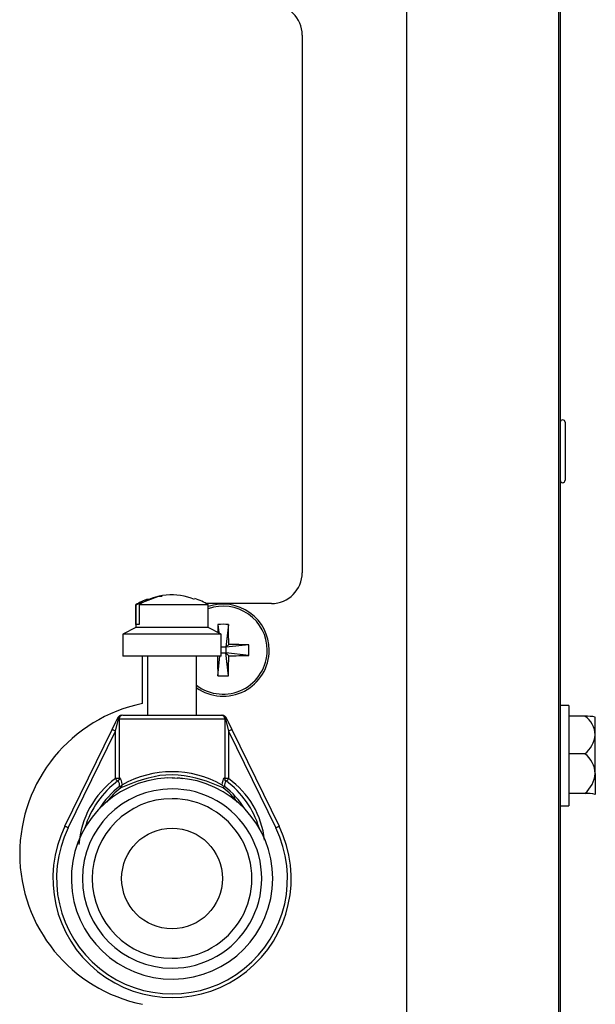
# Model space of a CAD drawing. Extents: x 21 to 164, y 8 to 115.
# Tile 44 of 53: x 87.27 to 89.62, y 57.2 to 61.21. Entities that reach past the tile are written whole.
import ezdxf

# ---------------------------------------------------------------- set-up
doc = ezdxf.new("R2010")
doc.units = 0
doc.layers.add('BODY', color=3, linetype='CONTINUOUS')

msp = doc.modelspace()

# ---------------------------------------------------------------- linework, layer by layer
at = {"layer": 'BODY', "linetype": 'CONTINUOUS'}
for p, q in [((88.8474, 64.9664), (88.8474, 52.4414)), ((89.4674, 14.4664), (89.4674, 64.9664)), ((89.4724, 64.8064), (89.4724, 14.4664)), ((88.4224, 61.1514), (88.4224, 58.9614)), ((89.4922, 59.5745), (89.4922, 59.3383)), ((89.4924, 59.5743), (89.4922, 59.5743)), ((89.4924, 59.5743), (89.4924, 59.3385)), ((89.4922, 59.3385), (89.4924, 59.3385)), ((87.7449, 58.8314), (87.7449, 58.7384)), ((87.7455, 58.8314), (87.7449, 58.8314)), ((87.7455, 58.7514), (87.7455, 58.8314)), ((87.8924, 58.8314), (87.7584, 58.8314)), ((87.7584, 58.8314), (87.7584, 58.7514)), ((88.0399, 58.8314), (87.8924, 58.8314)), ((88.2974, 58.8364), (88.031, 58.8364)), ((88.0399, 58.7384), (88.0399, 58.8314)), ((87.7584, 58.7514), (87.7455, 58.7514)), ((88.079, 58.7511), (88.0827, 58.7164)), ((88.1218, 58.7511), (88.1119, 58.6579)), ((87.7449, 58.7384), (87.6924, 58.7114)), ((87.6924, 58.7114), (87.6924, 58.6214)), ((88.0924, 58.7114), (87.6924, 58.7114)), ((87.8924, 58.7384), (87.7449, 58.7384)), ((88.0399, 58.7384), (87.8924, 58.7384)), ((88.0924, 58.7114), (88.0399, 58.7384)), ((88.0924, 58.6214), (88.0924, 58.7114)), ((88.1119, 58.6579), (88.1232, 58.6693)), ((88.205, 58.6678), (88.1119, 58.6579)), ((88.1119, 58.6579), (88.0924, 58.6579)), ((88.0924, 58.6349), (88.1119, 58.6349)), ((88.1119, 58.6579), (88.1119, 58.6349)), ((88.1232, 58.6236), (88.1119, 58.6349)), ((88.205, 58.6251), (88.1119, 58.6349)), ((88.1218, 58.5418), (88.1119, 58.6349)), ((87.8924, 58.6214), (87.6924, 58.6214)), ((87.7724, 58.4288), (87.7724, 58.6214)), ((87.7924, 58.6214), (87.7924, 58.3814)), ((88.0924, 58.6214), (87.8924, 58.6214)), ((87.9924, 58.3814), (87.9924, 58.6214)), ((88.079, 58.5418), (88.0875, 58.6214)), ((89.5078, 58.4209), (89.4724, 58.4209)), ((89.5078, 58.4209), (89.5078, 58.2255)), ((87.6624, 58.3165), (87.6746, 58.3664)), ((87.6746, 58.3664), (87.673, 58.37)), ((87.6746, 58.3664), (87.6774, 58.3664)), ((87.6774, 58.3664), (87.6774, 58.1177)), ((87.6774, 58.3664), (88.1074, 58.3664)), ((87.6924, 58.3814), (88.0924, 58.3814)), ((88.0924, 58.3814), (88.098, 58.3814)), ((88.1074, 58.3664), (88.1074, 58.1177)), ((88.1102, 58.3665), (88.1224, 58.3165)), ((89.5731, 58.3778), (89.5078, 58.3778)), ((89.6153, 58.3739), (89.615, 58.3741)), ((89.6153, 58.3011), (89.6153, 58.3738)), ((87.4566, 57.9293), (87.6489, 58.3231)), ((87.4701, 57.9227), (87.6624, 58.3165)), ((87.6624, 58.1231), (87.6624, 58.3165)), ((88.1224, 58.3165), (88.1224, 58.1231)), ((88.1224, 58.3165), (88.3147, 57.9227)), ((88.1359, 58.3231), (88.3282, 57.9293)), ((89.6153, 58.1438), (89.6153, 58.3011)), ((89.5078, 58.2255), (89.5078, 58.0119)), ((89.5731, 58.2245), (89.5078, 58.2245)), ((89.6153, 58.1438), (89.6153, 58.0591)), ((87.673, 58.1231), (87.6624, 58.1231)), ((87.6774, 58.1231), (87.673, 58.1231)), ((87.8924, 58.1264), (87.8748, 58.1245)), ((87.9152, 58.1239), (87.8924, 58.1264)), ((88.1224, 58.1231), (88.1074, 58.1231)), ((88.1077, 58.1157), (88.1074, 58.1177)), ((89.5731, 58.0631), (89.5078, 58.0631)), ((89.615, 58.0588), (89.6153, 58.059)), ((89.4724, 58.0119), (89.5078, 58.0119))]:
    msp.add_line(p, q, dxfattribs=at)
at = {"layer": 'BODY', "linetype": 'CONTINUOUS', "flags": 128}
for points in [[(87.7455, 58.8314), (87.834, 58.8654), (87.8528, 58.8657)], [(87.6489, 58.3231), (87.6629, 58.3517), (87.6733, 58.373)], [(88.098, 58.3814), (88.1021, 58.3809), (88.106, 58.3792)], [(88.106, 58.3792), (88.1092, 58.3765), (88.1115, 58.373)], [(88.1074, 58.3664), (88.1081, 58.3664), (88.1102, 58.3665)], [(88.1115, 58.373), (88.1118, 58.37), (88.1102, 58.3665)], [(88.1115, 58.373), (88.1219, 58.3518), (88.1359, 58.3231)], [(87.6624, 58.3165), (87.6598, 58.3178), (87.6572, 58.3191), (87.6549, 58.3202), (87.6529, 58.3212), (87.6512, 58.322), (87.6499, 58.3226), (87.6492, 58.323), (87.6489, 58.3231)], [(88.1359, 58.3231), (88.1356, 58.323), (88.1348, 58.3226), (88.1336, 58.322), (88.1319, 58.3212), (88.1299, 58.3202), (88.1275, 58.3191), (88.125, 58.3178), (88.1224, 58.3165)], [(87.6624, 58.1231), (87.664, 58.1209), (87.6656, 58.1188), (87.667, 58.1169), (87.6684, 58.1151), (87.6695, 58.1136), (87.6704, 58.1125), (87.6704, 58.1124)], [(87.6759, 58.116), (87.6755, 58.1166), (87.6735, 58.1142)], [(87.6774, 58.1177), (87.6776, 58.1228), (87.6783, 58.1257), (87.6794, 58.1263), (87.681, 58.1247), (87.6829, 58.121), (87.6849, 58.1152), (87.687, 58.107), (87.6888, 58.0971)], [(87.8924, 58.1265), (87.9275, 58.125), (87.9359, 58.1238)], [(88.096, 58.0971), (88.0978, 58.107), (88.0999, 58.1152), (88.1019, 58.121), (88.1038, 58.1247), (88.1054, 58.1263), (88.1065, 58.1257), (88.1072, 58.1228), (88.1074, 58.1177)], [(88.1113, 58.1142), (88.1093, 58.1165), (88.1089, 58.116)], [(88.1134, 58.1112), (88.1144, 58.1125), (88.1164, 58.1151), (88.1192, 58.1188), (88.1224, 58.1231)], [(87.6788, 58.0916), (87.6806, 58.0893), (87.6821, 58.0873), (87.6832, 58.086), (87.6837, 58.0853)], [(87.6888, 58.0971), (87.6873, 58.0955), (87.685, 58.094)], [(88.106, 58.0916), (88.1041, 58.0893), (88.1026, 58.0873), (88.1016, 58.086), (88.1011, 58.0853)], [(87.4701, 57.9227), (87.4674, 57.924), (87.4649, 57.9252), (87.4626, 57.9263), (87.4605, 57.9273), (87.4588, 57.9282), (87.4576, 57.9288), (87.4568, 57.9291), (87.4566, 57.9293)], [(88.3147, 57.9227), (88.3173, 57.924), (88.3199, 57.9252), (88.3222, 57.9263), (88.3242, 57.9273), (88.3259, 57.9282), (88.3272, 57.9288), (88.3279, 57.9291), (88.3282, 57.9293)]]:
    msp.add_lwpolyline(points, dxfattribs=at)
at = {"layer": 'BODY', "linetype": 'CONTINUOUS'}
msp.add_circle((87.8924, 57.7164), 0.205, dxfattribs=at)
for centre, radius, start, end in [((88.2974, 61.1514), 0.125, 0, 90), ((89.4823, 59.5745), 0.0099, 0, 180), ((89.4823, 59.3383), 0.0099, 180, 0), ((88.2974, 58.9614), 0.125, 270, 0), ((87.8907, 58.6343), 0.2374, 66.7682, 123.8691), ((87.8924, 58.5795), 0.292, 109.5658, 120.3458), ((87.8924, 58.5795), 0.292, 59.6542, 71.4695), ((88.1004, 58.6464), 0.1875, 0, 108.8243), ((88.1004, 58.6464), 0.1793, 0, 109.7204), ((91.2744, 58.6535), 3.1968, 178.2504, 178.8304), ((88.1004, 58.2866), 0.465, 87.3655, 92.6345), ((84.7488, 58.6491), 3.3745, 0.3434, 1.7325), ((88.103, 55.2913), 3.3781, 88.2683, 89.6559), ((87.7405, 58.6464), 0.465, 357.3655, 2.6345), ((88.1004, 58.6464), 0.1875, 234.8303, 0), ((88.1004, 58.6464), 0.1793, 232.9611, 0), ((88.103, 62.0016), 3.3781, 270.3441, 271.7317), ((91.4519, 58.6438), 3.3745, 180.3434, 181.7325), ((84.7488, 58.6438), 3.3745, 358.2675, 359.6566), ((88.1004, 59.0053), 0.464, 267.3599, 272.6401), ((87.8974, 57.8164), 0.625, 101.537, 258.463), ((87.6778, 58.371), 0.00496, 156.0576, 192.0141), ((87.6868, 58.3664), 0.015, 90.0037, 153.9663), ((87.6883, 58.3677), 0.0138, 96.524, 185.3044), ((87.6924, 58.3664), 0.015, 90, 180), ((88.0924, 58.3664), 0.015, 0, 90), ((88.0964, 58.3677), 0.0138, 354.7064, 83.4685), ((89.5143, 58.2955), 0.1012, 3.2022, 54.4588), ((89.5737, 58.1598), 0.218, 78.9909, 90.1506), ((89.5016, 58.3138), 0.1144, 308.691, 353.6488), ((89.5066, 58.1383), 0.1088, 2.8866, 52.34), ((87.8924, 57.7392), 0.4118, 60.3653, 119.635), ((89.4936, 58.1561), 0.1223, 310.535, 354.2391), ((87.8924, 57.7164), 0.41, 92.4683, 0), ((87.8738, 57.8303), 0.3611, 125.829, 176.0947), ((87.8924, 57.8164), 0.37, 126.4686, 163.3523), ((87.6484, 58.0964), 0.0308, 351.0558, 35.2606), ((87.9609, 57.479), 0.6667, 104.387, 114.5634), ((87.8922, 57.7927), 0.346, 73.6719, 106.2894), ((87.8924, 57.7164), 0.41, 0, 86.819), ((87.8279, 57.4888), 0.6561, 65.3928, 75.7384), ((88.1409, 58.0954), 0.0351, 147.4946, 186.1803), ((87.8924, 57.8164), 0.37, 16.6477, 53.5441), ((87.9174, 57.8346), 0.3539, 6.2647, 54.5996), ((87.8924, 57.7164), 0.365, 90, 270), ((87.8924, 57.8164), 0.3484, 127.817, 148.1691), ((87.8924, 57.8164), 0.3404, 127.8167, 141.6217), ((87.6722, 58.1187), 0.0278, 283.7682, 297.5269), ((87.6741, 58.0964), 0.0147, 310.7596, 2.6007), ((87.8924, 57.7164), 0.365, 269.9999, 90.0001), ((88.1089, 58.109), 0.0176, 222.5285, 260.2996), ((87.8924, 57.8164), 0.3404, 38.3783, 52.1827), ((87.8924, 57.8164), 0.3484, 31.8309, 52.1829), ((89.5737, 57.8452), 0.218, 78.9909, 90.1506), ((87.8924, 57.7164), 0.325, 90, 270), ((87.8924, 57.7164), 0.325, 269.9999, 90.0001), ((87.8924, 57.7164), 0.485, 153.9724, 26.0276), ((87.8924, 57.7164), 0.47, 153.9724, 26.0276)]:
    msp.add_arc(centre, radius, start, end, dxfattribs=at)

doc.saveas('drawing.dxf')
